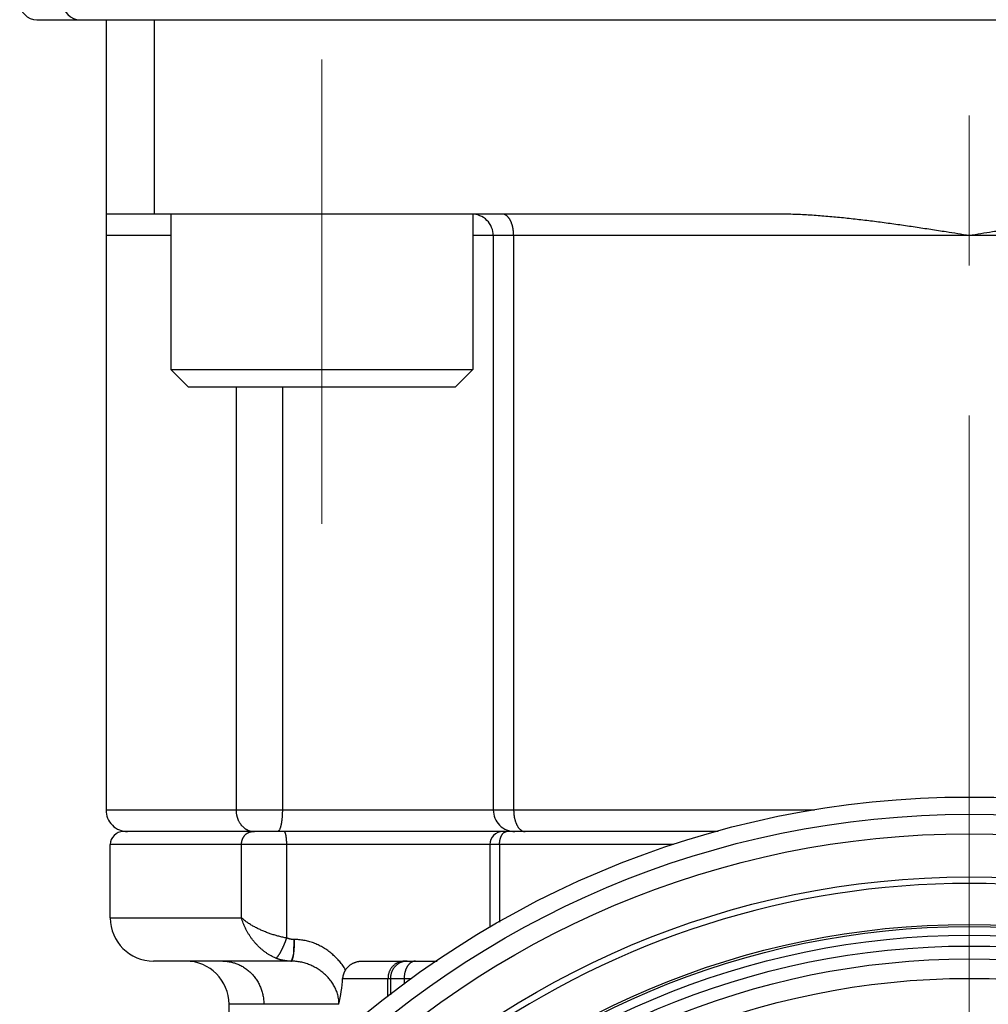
# Model space of a CAD drawing. Header units: millimetres. Extents: x 0 to 1300, y 0 to 891.
# Tile 40 of 142: x 158 to 180, y 490 to 512. Entities that reach past the tile are written whole.
import ezdxf

# ---------------------------------------------------------------- set-up
doc = ezdxf.new("R2010")
doc.units = ezdxf.units.MM
doc.header["$LTSCALE"] = 0.547069
doc.linetypes.add('CENTER', pattern=[50.8, 31.75, -6.35, 6.35, -6.35])
for name, color, linetype in [('NoLayerName_001', 7, 'Continuous'), ('NoLayerName_004', 7, 'Continuous'), ('NoLayerName_007', 7, 'Continuous')]:
    doc.layers.add(name, color=color, linetype=linetype)

msp = doc.modelspace()

# ---------------------------------------------------------------- linework, layer by layer
at = {"layer": 'NoLayerName_001', "color": 4, "linetype": 'CENTER', "lineweight": 13}
msp.add_line((180, 614.4913), (180, 453.4413), dxfattribs=at)
at = {"layer": 'NoLayerName_001', "color": 7, "linetype": 'Continuous', "lineweight": 25}
msp.add_line((158.4, 512.4913), (201.6, 512.4913), dxfattribs=at)
at = {"layer": 'NoLayerName_001', "color": 2, "linetype": 'CENTER', "lineweight": 13}
msp.add_line((165, 500.8151), (165, 511.5674), dxfattribs=at)
at = {"layer": 'NoLayerName_001', "color": 110, "linetype": 'Continuous', "lineweight": 25}
for p, q in [((161.5, 507.9913), (161.5, 504.3913)), ((168.5, 507.9913), (168.5, 504.3913)), ((161.5, 504.3913), (161.9, 503.9913)), ((161.5, 504.3913), (168.5, 504.3913)), ((168.5, 504.3913), (168.1, 503.9913)), ((161.9, 503.9913), (168.1, 503.9913))]:
    msp.add_line(p, q, dxfattribs=at)
at = {"layer": 'NoLayerName_001', "color": 7, "linetype": 'Continuous', "lineweight": 25}
for radius in [21.15, 17.8]:
    msp.add_circle((180, 472.4913), radius, dxfattribs=at)
for centre in [(158.4, 512.8913), (159.4, 512.8913)]:
    msp.add_arc(centre, 0.4, 180, 270, dxfattribs=at)
at = {"layer": 'NoLayerName_004', "color": 7, "linetype": 'Continuous', "lineweight": 25}
for radius in [22, 20.15, 19.05, 19]:
    msp.add_circle((180, 472.4913), radius, dxfattribs=at)
at = {"layer": 'NoLayerName_004', "color": 8, "linetype": 'Continuous', "lineweight": 25}
for radius in [21.6, 18.8, 18.5491, 18.2499]:
    msp.add_circle((180, 472.4913), radius, dxfattribs=at)
at = {"layer": 'NoLayerName_004', "color": 7, "linetype": 'Continuous', "lineweight": 25}
msp.add_arc((180, 472.4913), 20, 20.13421, 159.86579, dxfattribs=at)
at = {"layer": 'NoLayerName_007', "color": 7, "linetype": 'Continuous', "lineweight": 25}
for p, q in [((160, 512.4913), (160, 494.1913)), ((161.1254, 507.9913), (161.1254, 512.4913)), ((175.5, 507.9913), (160, 507.9913)), ((168.9715, 507.4913), (168.9715, 494.1913)), ((174.183, 493.6913), (160.4, 493.6913)), ((160.1, 491.6913), (160.1, 493.3913)), ((168.8909, 493.3913), (168.8909, 491.4675)), ((164.2907, 490.6913), (161.1, 490.6913)), ((165.9359, 490.6913), (167.6681, 490.6913)), ((162.85, 486.2442), (162.85, 489.6913))]:
    msp.add_line(p, q, dxfattribs=at)
at = {"layer": 'NoLayerName_007', "color": 8, "linetype": 'Continuous', "lineweight": 25}
for p, q in [((161.5, 507.4913), (160, 507.4913)), ((191.5, 507.4913), (168.5, 507.4913)), ((169.4436, 507.4913), (169.4436, 494.1913)), ((163.0128, 503.9913), (163.0128, 494.1913)), ((164.0853, 503.9913), (164.0853, 494.1913)), ((160, 494.1913), (176.4155, 494.1913)), ((173.1433, 493.3913), (160.1, 493.3913)), ((163.1395, 491.6913), (163.1395, 493.3913)), ((164.1869, 491.2253), (164.1869, 493.3913)), ((169.1175, 493.3913), (169.1175, 491.5934)), ((160.1, 491.6913), (163.1395, 491.6913)), ((165.481, 490.2913), (166.9071, 490.2913)), ((166.5325, 489.8664), (166.5325, 490.2913)), ((166.5893, 490.2913), (166.5893, 489.9109)), ((166.9071, 490.2913), (167.0763, 490.2913)), ((166.9071, 490.2913), (166.9071, 490.1591)), ((165.3975, 489.6913), (162.85, 489.6913))]:
    msp.add_line(p, q, dxfattribs=at)
at = {"layer": 'NoLayerName_007', "color": 7, "linetype": 'Continuous', "lineweight": 25}
for centre, radius, start, end in [((168.4715, 507.4913), 0.5, 0, 90.00005), ((160.5, 494.1913), 0.5, 180, 270.00168), ((169.4715, 494.1913), 0.5, 180, 270.00013), ((160.4, 493.3913), 0.3, 89.99993, 180), ((169.1909, 493.3913), 0.3, 90, 180), ((161.1, 491.6913), 1, 180, 270), ((161.85, 489.6913), 1, 0, 90), ((161.2513, 490.5743), 4.2391, 347.97757, 356.17228)]:
    msp.add_arc(centre, radius, start, end, dxfattribs=at)
at = {"layer": 'NoLayerName_007', "color": 8, "linetype": 'Continuous', "lineweight": 25}
for centre, radius, start, end in [((163.4377, 494.0496), 0.3583, 263.00635, 269.97678), ((166.914, 490.3266), 0.3647, 90.05866, 101.82556)]:
    msp.add_arc(centre, radius, start, end, dxfattribs=at)
for points, knots in [([(169.4436, 507.4913), (169.4436, 507.4971), (169.4436, 507.5087), (169.4431, 507.5262), (169.4423, 507.5437), (169.4411, 507.5611), (169.4397, 507.5785), (169.4379, 507.5959), (169.4357, 507.6133), (169.4332, 507.6306), (169.4304, 507.6479), (169.4272, 507.6652), (169.4237, 507.6823), (169.4198, 507.6994), (169.4155, 507.7165), (169.4108, 507.7334), (169.4057, 507.7501), (169.4002, 507.7668), (169.3942, 507.7832), (169.3878, 507.7995), (169.3808, 507.8156), (169.3733, 507.8314), (169.3653, 507.8469), (169.3568, 507.8622), (169.3477, 507.8771), (169.3379, 507.8916), (169.3275, 507.9057), (169.3165, 507.9192), (169.3047, 507.9321), (169.292, 507.9442), (169.2783, 507.9554), (169.2635, 507.9655), (169.2479, 507.9742), (169.2315, 507.9815), (169.2146, 507.9869), (169.1973, 507.9906), (169.1855, 507.9909), (169.1797, 507.9913)], [0, 0, 0, 0, 0.01746569, 0.03493762, 0.05241523, 0.0698982, 0.0873864, 0.10487998, 0.12237931, 0.13988504, 0.15739809, 0.17491963, 0.19245116, 0.20999273, 0.22753798, 0.24508014, 0.26261418, 0.28013692, 0.29764718, 0.31514593, 0.33263645, 0.35012446, 0.36761824, 0.38512087, 0.40261807, 0.42009804, 0.43755586, 0.45499542, 0.47244174, 0.4899515, 0.50761667, 0.52548373, 0.54343067, 0.56133344, 0.57910594, 0.59671445, 0.61419426, 0.61419426, 0.61419426, 0.61419426]), ([(163.0128, 494.1913), (163.013, 494.1835), (163.0131, 494.1678), (163.0146, 494.1444), (163.0169, 494.121), (163.0202, 494.0976), (163.0244, 494.0744), (163.0296, 494.0514), (163.0357, 494.0286), (163.0428, 494.006), (163.0509, 493.9838), (163.06, 493.9619), (163.07, 493.9404), (163.081, 493.9193), (163.093, 493.8988), (163.1059, 493.8789), (163.1196, 493.8596), (163.1343, 493.8411), (163.1498, 493.8233), (163.1663, 493.8064), (163.1834, 493.7903), (163.1956, 493.7806), (163.2016, 493.7756)], [0, 0, 0, 0, 0.02343379, 0.04691551, 0.0704374, 0.09399259, 0.11757534, 0.14118131, 0.16480778, 0.18845396, 0.21212119, 0.23581326, 0.25953489, 0.28327554, 0.30701591, 0.33073846, 0.35442808, 0.37807272, 0.40166398, 0.42519777, 0.44867492, 0.47210188, 0.47210188, 0.47210188, 0.47210188]), ([(164.0853, 494.1913), (164.0853, 494.1851), (164.0853, 494.1727), (164.085, 494.1542), (164.0847, 494.1356), (164.0842, 494.1171), (164.0835, 494.0985), (164.0827, 494.08), (164.0817, 494.0614), (164.0805, 494.0429), (164.0791, 494.0244), (164.0775, 494.0059), (164.0758, 493.9874), (164.0738, 493.969), (164.0716, 493.9506), (164.0692, 493.9322), (164.0666, 493.9139), (164.0637, 493.8955), (164.0606, 493.8773), (164.0571, 493.8591), (164.0534, 493.8409), (164.0492, 493.8228), (164.0446, 493.8048), (164.0396, 493.7869), (164.0338, 493.7692), (164.0273, 493.7518), (164.022, 493.7407), (164.0194, 493.7351)], [0, 0, 0, 0, 0.01854261, 0.03709345, 0.05565045, 0.07421173, 0.09277556, 0.11134036, 0.12990475, 0.14846752, 0.16702766, 0.18558436, 0.20413702, 0.22268526, 0.24122891, 0.25976805, 0.27830302, 0.29683491, 0.31536659, 0.33390253, 0.35244896, 0.37101401, 0.38960726, 0.40821483, 0.42680034, 0.44534895, 0.46387756, 0.46387756, 0.46387756, 0.46387756]), ([(169.4436, 494.1913), (169.4437, 494.1846), (169.4437, 494.1711), (169.4444, 494.151), (169.4454, 494.1308), (169.4469, 494.1107), (169.4488, 494.0906), (169.4512, 494.0705), (169.4541, 494.0505), (169.4574, 494.0305), (169.4612, 494.0107), (169.4655, 493.9909), (169.4704, 493.9713), (169.4757, 493.9519), (169.4816, 493.9326), (169.488, 493.9135), (169.495, 493.8946), (169.5026, 493.8759), (169.5109, 493.8576), (169.5198, 493.8395), (169.5295, 493.8219), (169.54, 493.8046), (169.5514, 493.7879), (169.5636, 493.7718), (169.5769, 493.7565), (169.591, 493.7421), (169.6015, 493.7337), (169.6066, 493.7293)], [0, 0, 0, 0, 0.02011632, 0.04027137, 0.0604561, 0.08066215, 0.10088188, 0.12110844, 0.14133587, 0.16155908, 0.18177396, 0.20197746, 0.22216761, 0.24234363, 0.26250595, 0.28265636, 0.30279647, 0.32292489, 0.34304459, 0.36316531, 0.3833042, 0.4034864, 0.42372555, 0.44396989, 0.46417156, 0.48431188, 0.50440696, 0.50440696, 0.50440696, 0.50440696]), ([(163.1395, 493.3913), (163.1396, 493.3962), (163.1397, 493.4062), (163.1407, 493.4211), (163.1422, 493.436), (163.1444, 493.4508), (163.1473, 493.4656), (163.1508, 493.4802), (163.1549, 493.4947), (163.1597, 493.5089), (163.1651, 493.523), (163.1713, 493.5368), (163.178, 493.5503), (163.1855, 493.5635), (163.1935, 493.5763), (163.2022, 493.5887), (163.2115, 493.6006), (163.2214, 493.612), (163.2319, 493.6228), (163.2429, 493.633), (163.2544, 493.6425), (163.2626, 493.6482), (163.2666, 493.6511)], [0, 0, 0, 0, 0.01490508, 0.02984417, 0.04481175, 0.05980298, 0.07481392, 0.08984179, 0.10488509, 0.11994389, 0.13501996, 0.15011703, 0.1652397, 0.18037975, 0.1955209, 0.21064836, 0.22574957, 0.24081475, 0.25583743, 0.27081507, 0.28574971, 0.30064854, 0.30064854, 0.30064854, 0.30064854]), ([(163.2016, 493.7756), (163.2044, 493.7734), (163.2099, 493.7691), (163.2184, 493.7629), (163.2271, 493.7569), (163.2359, 493.7512), (163.2449, 493.7456), (163.254, 493.7403), (163.2633, 493.7353), (163.2728, 493.7304), (163.2824, 493.7259), (163.2921, 493.7216), (163.3019, 493.7175), (163.3119, 493.7138), (163.3219, 493.7103), (163.332, 493.7071), (163.3422, 493.7041), (163.3525, 493.7015), (163.3628, 493.6991), (163.3732, 493.6971), (163.3836, 493.6953), (163.3906, 493.6944), (163.394, 493.6939)], [0, 0, 0, 0, 0.01052319, 0.02104579, 0.03157236, 0.04210796, 0.05265824, 0.06322833, 0.07381717, 0.08442125, 0.09503702, 0.10566095, 0.11628953, 0.12691932, 0.13754701, 0.14816937, 0.15878339, 0.16938623, 0.1799753, 0.19054826, 0.20110311, 0.21163818, 0.21163818, 0.21163818, 0.21163818]), ([(163.2666, 493.6511), (163.2685, 493.6523), (163.2722, 493.6548), (163.2779, 493.6583), (163.2837, 493.6617), (163.2896, 493.6649), (163.2956, 493.668), (163.3017, 493.6709), (163.3079, 493.6736), (163.3142, 493.6761), (163.3206, 493.6785), (163.327, 493.6806), (163.3336, 493.6826), (163.3401, 493.6844), (163.3467, 493.686), (163.3534, 493.6874), (163.36, 493.6886), (163.3668, 493.6895), (163.3735, 493.6903), (163.3802, 493.6909), (163.3869, 493.6912), (163.3914, 493.6912), (163.3937, 493.6913)], [0, 0, 0, 0, 0.0067174, 0.01343413, 0.02015418, 0.02688171, 0.03362113, 0.04037625, 0.04714599, 0.0539274, 0.06071749, 0.06751336, 0.07431219, 0.08111123, 0.08790792, 0.09469984, 0.10148476, 0.10826071, 0.11502596, 0.12177909, 0.12851901, 0.13524501, 0.13524501, 0.13524501, 0.13524501]), ([(163.9955, 493.701), (163.9952, 493.7007), (163.9946, 493.7002), (163.9937, 493.6994), (163.9927, 493.6986), (163.9918, 493.6979), (163.9908, 493.6972), (163.9898, 493.6965), (163.9888, 493.6959), (163.9877, 493.6953), (163.9866, 493.6947), (163.9855, 493.6941), (163.9844, 493.6936), (163.9832, 493.6932), (163.9821, 493.6927), (163.9809, 493.6924), (163.9797, 493.692), (163.9786, 493.6918), (163.9774, 493.6916), (163.9762, 493.6914), (163.975, 493.6913), (163.9742, 493.6913), (163.9738, 493.6913)], [0, 0, 0, 0, 0.001203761, 0.00240643, 0.003609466, 0.004814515, 0.006023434, 0.007238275, 0.008459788, 0.009686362, 0.010916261, 0.012147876, 0.013379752, 0.014610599, 0.015839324, 0.017065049, 0.018287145, 0.019505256, 0.02071933, 0.021929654, 0.023136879, 0.024342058, 0.024342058, 0.024342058, 0.024342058]), ([(164.0194, 493.7351), (164.0191, 493.7344), (164.0185, 493.7332), (164.0175, 493.7313), (164.0165, 493.7295), (164.0155, 493.7277), (164.0145, 493.7258), (164.0135, 493.724), (164.0124, 493.7222), (164.0113, 493.7204), (164.0102, 493.7187), (164.009, 493.7169), (164.0078, 493.7152), (164.0066, 493.7134), (164.0054, 493.7118), (164.0041, 493.7101), (164.0028, 493.7085), (164.0014, 493.7069), (164, 493.7053), (163.9985, 493.7038), (163.9971, 493.7024), (163.996, 493.7014), (163.9955, 493.701)], [0, 0, 0, 0, 0.002086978, 0.004172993, 0.006259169, 0.008346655, 0.010436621, 0.012530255, 0.014628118, 0.016729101, 0.018831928, 0.020935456, 0.023038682, 0.025140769, 0.027241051, 0.029339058, 0.031434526, 0.033527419, 0.035617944, 0.037706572, 0.03979405, 0.041881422, 0.041881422, 0.041881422, 0.041881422]), ([(164.1869, 493.3913), (164.1869, 493.3948), (164.1869, 493.4017), (164.1868, 493.4121), (164.1866, 493.4226), (164.1864, 493.433), (164.186, 493.4434), (164.1856, 493.4538), (164.1852, 493.4642), (164.1846, 493.4747), (164.1839, 493.4851), (164.1832, 493.4956), (164.1823, 493.5061), (164.1813, 493.5166), (164.1802, 493.5271), (164.1791, 493.5377), (164.1778, 493.5481), (164.1764, 493.5586), (164.175, 493.5689), (164.1734, 493.5792), (164.1718, 493.5894), (164.17, 493.5994), (164.1682, 493.6093), (164.1663, 493.6191), (164.164, 493.6289), (164.1613, 493.6388), (164.158, 493.6489), (164.154, 493.6591), (164.1493, 493.6697), (164.1439, 493.6796), (164.1372, 493.6891), (164.1299, 493.6902), (164.1268, 493.6913)], [0, 0, 0, 0, 0.01043702, 0.0208617, 0.03127874, 0.04169288, 0.05210898, 0.06253199, 0.07296693, 0.08341894, 0.09389322, 0.10439512, 0.11493004, 0.12549919, 0.13608724, 0.14667487, 0.15724276, 0.16777157, 0.17824199, 0.18863473, 0.19893051, 0.20911013, 0.21915911, 0.22913501, 0.2391562, 0.24935192, 0.259863, 0.27084234, 0.28245349, 0.29439865, 0.3053024, 0.31514449, 0.31514449, 0.31514449, 0.31514449]), ([(169.1299, 493.5061), (169.1308, 493.5096), (169.1324, 493.5167), (169.1352, 493.5273), (169.1383, 493.5378), (169.1416, 493.5482), (169.1453, 493.5586), (169.1493, 493.5691), (169.1537, 493.5795), (169.1585, 493.5899), (169.1637, 493.6002), (169.1693, 493.6103), (169.1753, 493.6202), (169.1818, 493.6298), (169.1887, 493.639), (169.196, 493.6476), (169.2037, 493.6558), (169.2119, 493.6633), (169.2206, 493.6701), (169.2298, 493.6762), (169.2393, 493.6815), (169.2462, 493.6841), (169.2495, 493.6855)], [0, 0, 0, 0, 0.01094217, 0.02184443, 0.03274805, 0.0436958, 0.05473198, 0.06590223, 0.07724054, 0.08871436, 0.10027151, 0.11186362, 0.1234469, 0.13498311, 0.14644072, 0.15779631, 0.16903614, 0.18015807, 0.19117358, 0.20210978, 0.21301135, 0.22394186, 0.22394186, 0.22394186, 0.22394186]), ([(169.2495, 493.6855), (169.2502, 493.6857), (169.2516, 493.6862), (169.2536, 493.6869), (169.2557, 493.6875), (169.2578, 493.6881), (169.2599, 493.6886), (169.2621, 493.6891), (169.2642, 493.6896), (169.2663, 493.69), (169.2685, 493.6903), (169.2707, 493.6906), (169.2728, 493.6908), (169.275, 493.691), (169.2772, 493.6912), (169.2793, 493.6913), (169.2808, 493.6913), (169.2815, 493.6913)], [0, 0, 0, 0, 0.002170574, 0.004345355, 0.006523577, 0.008704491, 0.01088737, 0.013071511, 0.015256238, 0.017440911, 0.019624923, 0.021807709, 0.02398875, 0.026167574, 0.028343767, 0.03051697, 0.032686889, 0.032686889, 0.032686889, 0.032686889]), ([(169.6066, 493.7293), (169.6073, 493.7288), (169.6088, 493.7276), (169.6111, 493.7259), (169.6134, 493.7242), (169.6157, 493.7225), (169.6181, 493.7209), (169.6205, 493.7193), (169.6229, 493.7177), (169.6253, 493.7162), (169.6278, 493.7147), (169.6302, 493.7133), (169.6327, 493.7118), (169.6352, 493.7105), (169.6378, 493.7091), (169.6403, 493.7078), (169.6429, 493.7066), (169.6455, 493.7054), (169.6481, 493.7042), (169.6508, 493.7031), (169.6534, 493.702), (169.6552, 493.7013), (169.6561, 493.701)], [0, 0, 0, 0, 0.002859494, 0.005718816, 0.008578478, 0.011439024, 0.014301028, 0.017165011, 0.020030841, 0.02289808, 0.025766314, 0.028635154, 0.031504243, 0.034373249, 0.037241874, 0.04010985, 0.042976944, 0.045842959, 0.048707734, 0.051571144, 0.054433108, 0.057293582, 0.057293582, 0.057293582, 0.057293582]), ([(169.6561, 493.701), (169.6572, 493.7006), (169.6594, 493.6997), (169.6627, 493.6986), (169.666, 493.6976), (169.6694, 493.6966), (169.6728, 493.6957), (169.6762, 493.6949), (169.6797, 493.6941), (169.6831, 493.6935), (169.6866, 493.6929), (169.6901, 493.6924), (169.6936, 493.692), (169.6971, 493.6917), (169.7006, 493.6914), (169.7041, 493.6913), (169.7064, 493.6913), (169.7076, 493.6913)], [0, 0, 0, 0, 0.003496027, 0.006999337, 0.01050859, 0.014022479, 0.017539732, 0.021059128, 0.024579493, 0.028099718, 0.031618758, 0.035135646, 0.038649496, 0.042159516, 0.045665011, 0.049165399, 0.052660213, 0.052660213, 0.052660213, 0.052660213]), ([(169.1175, 493.3913), (169.1175, 493.3932), (169.1175, 493.3971), (169.1176, 493.4028), (169.1177, 493.4086), (169.1179, 493.4144), (169.1182, 493.4202), (169.1186, 493.426), (169.119, 493.4317), (169.1194, 493.4375), (169.1199, 493.4433), (169.1205, 493.449), (169.1212, 493.4548), (169.1219, 493.4605), (169.1227, 493.4663), (169.1235, 493.472), (169.1244, 493.4777), (169.1254, 493.4834), (169.1264, 493.4891), (169.1275, 493.4948), (169.1287, 493.5004), (169.1295, 493.5042), (169.1299, 493.5061)], [0, 0, 0, 0, 0.00578182, 0.01156563, 0.01735112, 0.023138, 0.02892597, 0.03471476, 0.04050409, 0.04629369, 0.05208331, 0.05787268, 0.06366159, 0.06944979, 0.07523708, 0.08102323, 0.08680807, 0.09259145, 0.09837358, 0.10415477, 0.10993543, 0.11571602, 0.11571602, 0.11571602, 0.11571602]), ([(164.1869, 491.2253), (164.1717, 491.2282), (164.1414, 491.2339), (164.096, 491.2437), (164.0509, 491.2541), (164.0058, 491.2653), (163.961, 491.2773), (163.9163, 491.2901), (163.8719, 491.3037), (163.8277, 491.318), (163.7838, 491.3332), (163.7402, 491.349), (163.6969, 491.3657), (163.6539, 491.3831), (163.6112, 491.4013), (163.5689, 491.4203), (163.5269, 491.44), (163.4854, 491.4605), (163.4443, 491.4819), (163.4037, 491.5042), (163.3636, 491.5274), (163.3241, 491.5516), (163.2851, 491.5768), (163.2469, 491.6032), (163.2098, 491.6309), (163.1736, 491.66), (163.151, 491.681), (163.1395, 491.6913)], [0, 0, 0, 0, 0.0463125, 0.092662, 0.1390424, 0.1854478, 0.2318722, 0.27831, 0.3247554, 0.3712029, 0.4176473, 0.4640835, 0.5105066, 0.556912, 0.6032953, 0.6496526, 0.6959833, 0.7422944, 0.7885968, 0.8349047, 0.8812352, 0.9276094, 0.9740292, 1.0204455, 1.0668202, 1.113142, 1.1594305, 1.1594305, 1.1594305, 1.1594305]), ([(163.9357, 490.7592), (163.9166, 490.7677), (163.878, 490.784), (163.8221, 490.8131), (163.7676, 490.8448), (163.7148, 490.8794), (163.6636, 490.9168), (163.6141, 490.9566), (163.5664, 490.9987), (163.5205, 491.043), (163.4765, 491.0892), (163.4346, 491.1373), (163.3946, 491.1869), (163.3568, 491.2381), (163.3212, 491.2906), (163.2879, 491.3445), (163.2568, 491.3997), (163.2282, 491.456), (163.202, 491.5134), (163.1785, 491.5718), (163.1572, 491.631), (163.1456, 491.6713), (163.1395, 491.6913)], [0, 0, 0, 0, 0.0627779, 0.1256503, 0.1886641, 0.2518451, 0.3151995, 0.3787163, 0.4423691, 0.5061177, 0.56991, 0.6336839, 0.6973778, 0.7609723, 0.824462, 0.8878429, 0.9511128, 1.0142717, 1.0773228, 1.1402729, 1.2031329, 1.2659189, 1.2659189, 1.2659189, 1.2659189]), ([(163.9357, 490.7593), (163.94, 490.7621), (163.9488, 490.7672), (163.9599, 490.778), (163.9704, 490.7891), (163.9801, 490.8009), (163.9894, 490.813), (163.9984, 490.8254), (164.007, 490.838), (164.0153, 490.8508), (164.0234, 490.8638), (164.0312, 490.8769), (164.0388, 490.8902), (164.0462, 490.9036), (164.0535, 490.9171), (164.0607, 490.9306), (164.0677, 490.9442), (164.0746, 490.9578), (164.0814, 490.9715), (164.088, 490.9853), (164.0946, 490.9991), (164.101, 491.0129), (164.1074, 491.0268), (164.1136, 491.0407), (164.1198, 491.0547), (164.1259, 491.0687), (164.1318, 491.0828), (164.1377, 491.0969), (164.1435, 491.111), (164.1492, 491.1252), (164.1549, 491.1394), (164.1604, 491.1536), (164.1659, 491.1679), (164.1712, 491.1822), (164.1765, 491.1965), (164.1817, 491.2109), (164.1851, 491.2205), (164.1869, 491.2253)], [0, 0, 0, 0, 0.01525709, 0.03063537, 0.0459634, 0.06123204, 0.07648488, 0.09173956, 0.10700286, 0.12227844, 0.13756731, 0.15286814, 0.16817755, 0.18349036, 0.19879989, 0.21410035, 0.22939213, 0.2446768, 0.2599558, 0.27523052, 0.29050219, 0.30577196, 0.3210409, 0.33630997, 0.35158003, 0.36685182, 0.38212552, 0.39740087, 0.41267756, 0.42795531, 0.44323377, 0.45851259, 0.47379141, 0.48906982, 0.50434742, 0.51962377, 0.53489842, 0.53489842, 0.53489842, 0.53489842]), ([(164.3553, 491.1919), (164.3515, 491.1919), (164.3439, 491.192), (164.3324, 491.1924), (164.3209, 491.1932), (164.3094, 491.1943), (164.298, 491.1956), (164.2865, 491.1973), (164.2751, 491.1992), (164.2638, 491.2015), (164.2525, 491.204), (164.2413, 491.2068), (164.2302, 491.21), (164.2192, 491.2133), (164.2083, 491.217), (164.1975, 491.221), (164.1904, 491.2238), (164.1869, 491.2253)], [0, 0, 0, 0, 0.01146288, 0.02295078, 0.03446011, 0.04598713, 0.05752796, 0.06907867, 0.08063525, 0.09219364, 0.10374983, 0.11529982, 0.12683969, 0.13836559, 0.14987384, 0.1613609, 0.17282343, 0.17282343, 0.17282343, 0.17282343]), ([(164.3466, 490.8439), (164.3475, 490.8496), (164.3494, 490.8611), (164.3518, 490.8783), (164.3539, 490.8956), (164.3559, 490.9129), (164.3576, 490.9302), (164.3591, 490.9476), (164.3605, 490.9649), (164.3617, 490.9823), (164.3627, 490.9997), (164.3636, 491.0171), (164.3643, 491.0345), (164.3648, 491.0519), (164.3652, 491.0694), (164.3654, 491.0868), (164.3655, 491.1042), (164.3655, 491.1216), (164.3653, 491.139), (164.365, 491.1565), (164.3646, 491.1739), (164.3642, 491.1855), (164.3641, 491.1913)], [0, 0, 0, 0, 0.01740668, 0.03481462, 0.05222518, 0.06963827, 0.08705274, 0.10446817, 0.12188496, 0.13930338, 0.15672355, 0.17414544, 0.1915689, 0.20899363, 0.22641923, 0.24384515, 0.26127073, 0.2786952, 0.29611768, 0.31353717, 0.33095259, 0.34836274, 0.34836274, 0.34836274, 0.34836274]), ([(164.3466, 490.8439), (164.3468, 490.8497), (164.3473, 490.8613), (164.348, 490.8786), (164.349, 490.9018), (164.3503, 490.9308), (164.3522, 490.9713), (164.3546, 491.0176), (164.3576, 491.0755), (164.3608, 491.1334), (164.3631, 491.1739), (164.3641, 491.1913)], [0, 0, 0, 0, 0.0173918, 0.03478364, 0.05217558, 0.08695961, 0.12174351, 0.17391923, 0.22609496, 0.29566262, 0.34783825, 0.34783825, 0.34783825, 0.34783825]), ([(165.5499, 490.4919), (165.5395, 490.508), (165.5191, 490.5406), (165.4859, 490.5879), (165.451, 490.6341), (165.4143, 490.679), (165.3759, 490.7226), (165.3359, 490.7648), (165.2943, 490.8055), (165.2512, 490.8446), (165.2066, 490.8821), (165.1608, 490.9178), (165.1136, 490.9516), (165.0652, 490.9835), (165.0156, 491.0134), (164.965, 491.0412), (164.9133, 491.0669), (164.8607, 491.0903), (164.8071, 491.1114), (164.7526, 491.1302), (164.6974, 491.1466), (164.6414, 491.1605), (164.5848, 491.1719), (164.5278, 491.1808), (164.4704, 491.1872), (164.4129, 491.1912), (164.3745, 491.1914), (164.3553, 491.1919)], [0, 0, 0, 0, 0.0575739, 0.1153238, 0.173222, 0.2312392, 0.2893455, 0.3475111, 0.4057062, 0.4639023, 0.5220725, 0.5801921, 0.6382391, 0.6961952, 0.7540464, 0.8117959, 0.8694622, 0.9270688, 0.984644, 1.0422211, 1.0998389, 1.1575177, 1.2152325, 1.2729506, 1.3306392, 1.3882654, 1.4457979, 1.4457979, 1.4457979, 1.4457979]), ([(162.7033, 490.6913), (162.7202, 490.6908), (162.7542, 490.6905), (162.8051, 490.6859), (162.8557, 490.6787), (162.9059, 490.6687), (162.9556, 490.6559), (163.0045, 490.6404), (163.0524, 490.6222), (163.0993, 490.6014), (163.1448, 490.578), (163.189, 490.5522), (163.2317, 490.524), (163.2728, 490.4935), (163.3122, 490.461), (163.3499, 490.4264), (163.3857, 490.3899), (163.4195, 490.3516), (163.4513, 490.3115), (163.481, 490.2699), (163.5085, 490.2268), (163.5339, 490.1824), (163.557, 490.1368), (163.5777, 490.09), (163.5961, 490.0422), (163.6121, 489.9935), (163.6257, 489.9441), (163.6368, 489.8942), (163.6455, 489.8437), (163.6516, 489.793), (163.6556, 489.7422), (163.6558, 489.7082), (163.6563, 489.6913)], [0, 0, 0, 0, 0.0508792, 0.1018996, 0.153034, 0.2042507, 0.2555157, 0.3067945, 0.3580545, 0.4092691, 0.4604432, 0.5115941, 0.5627324, 0.6138632, 0.6649867, 0.7161002, 0.767199, 0.8182844, 0.8693689, 0.9204621, 0.97157, 1.0226959, 1.0738414, 1.1250074, 1.1761946, 1.2273963, 1.2785973, 1.3297784, 1.3809172, 1.4319899, 1.482972, 1.5338397, 1.5338397, 1.5338397, 1.5338397]), ([(164.2809, 490.6913), (164.2731, 490.6914), (164.2574, 490.6914), (164.2339, 490.6924), (164.2104, 490.694), (164.1869, 490.6961), (164.1634, 490.6989), (164.14, 490.7023), (164.1166, 490.7062), (164.0934, 490.7108), (164.0703, 490.716), (164.0473, 490.7217), (164.0246, 490.728), (164.002, 490.7349), (163.9796, 490.7425), (163.9575, 490.7505), (163.943, 490.7564), (163.9357, 490.7592)], [0, 0, 0, 0, 0.0234821, 0.04701525, 0.07059206, 0.09420486, 0.11784571, 0.14150655, 0.16517919, 0.1888554, 0.212527, 0.23618587, 0.25982407, 0.28343383, 0.3070077, 0.33053856, 0.35401971, 0.35401971, 0.35401971, 0.35401971]), ([(164.2809, 490.6913), (164.2831, 490.6918), (164.2878, 490.6924), (164.2932, 490.6972), (164.2979, 490.7025), (164.3018, 490.7084), (164.3049, 490.7145), (164.3075, 490.7208), (164.3098, 490.7271), (164.312, 490.7335), (164.3141, 490.7399), (164.3163, 490.7463), (164.3184, 490.7528), (164.3205, 490.7592), (164.3226, 490.7657), (164.3247, 490.7722), (164.3268, 490.7787), (164.3288, 490.7851), (164.3309, 490.7917), (164.3329, 490.7982), (164.3349, 490.8047), (164.3369, 490.8112), (164.3389, 490.8177), (164.3408, 490.8243), (164.3428, 490.8308), (164.3447, 490.8373), (164.346, 490.8417), (164.3466, 490.8439)], [0, 0, 0, 0, 0.00667068, 0.01375268, 0.02103946, 0.0280604, 0.03489376, 0.0416451, 0.0483737, 0.05510781, 0.06185642, 0.06861874, 0.07539344, 0.08217915, 0.08897454, 0.09577824, 0.10258892, 0.10940521, 0.11622577, 0.12304924, 0.12987429, 0.13669955, 0.14352367, 0.15034531, 0.15716312, 0.16397574, 0.17078184, 0.17078184, 0.17078184, 0.17078184]), ([(164.2907, 490.6913), (164.2928, 490.6918), (164.2975, 490.6924), (164.3028, 490.6972), (164.3073, 490.7025), (164.3112, 490.7083), (164.3145, 490.7143), (164.3172, 490.7204), (164.3196, 490.7265), (164.3217, 490.7328), (164.3238, 490.7391), (164.3257, 490.7454), (164.3276, 490.7518), (164.3294, 490.7582), (164.3311, 490.7647), (164.3328, 490.7712), (164.3343, 490.7777), (164.3358, 490.7843), (164.3372, 490.7909), (164.3386, 490.7975), (164.3399, 490.8041), (164.3411, 490.8107), (164.3423, 490.8173), (164.3435, 490.824), (164.3446, 490.8306), (164.3456, 490.8372), (164.3463, 490.8417), (164.3466, 490.8439)], [0, 0, 0, 0, 0.00654369, 0.01351625, 0.02072224, 0.02766903, 0.03441095, 0.04104684, 0.04764297, 0.05424041, 0.06085741, 0.06749451, 0.07415055, 0.08082415, 0.08751375, 0.09421758, 0.10093373, 0.10766011, 0.11439448, 0.12113449, 0.12787764, 0.1346213, 0.14136278, 0.14809924, 0.15482777, 0.1615454, 0.16824906, 0.16824906, 0.16824906, 0.16824906]), ([(165.3975, 489.6913), (165.3968, 489.7095), (165.3965, 489.7459), (165.3905, 489.8005), (165.3815, 489.8547), (165.3689, 489.9083), (165.3531, 489.9612), (165.3341, 490.013), (165.3121, 490.0636), (165.2872, 490.1127), (165.2595, 490.1602), (165.2292, 490.2059), (165.1964, 490.2499), (165.1614, 490.2922), (165.1243, 490.3325), (165.0853, 490.371), (165.0445, 490.4076), (165.002, 490.4422), (164.958, 490.4749), (164.9126, 490.5054), (164.8658, 490.5338), (164.8177, 490.5601), (164.7685, 490.5841), (164.7181, 490.606), (164.6668, 490.6255), (164.6146, 490.6426), (164.5617, 490.6573), (164.5081, 490.6695), (164.4541, 490.6791), (164.3998, 490.686), (164.3453, 490.6905), (164.3089, 490.6908), (164.2907, 490.6913)], [0, 0, 0, 0, 0.054583, 0.109353, 0.1642966, 0.21938, 0.2745526, 0.3297513, 0.3849043, 0.4399381, 0.4948485, 0.5496917, 0.6045087, 0.6593234, 0.7141438, 0.7689639, 0.823765, 0.8785281, 0.9332645, 0.9879909, 1.0427224, 1.0974728, 1.1522553, 1.2070832, 1.2619685, 1.3168953, 1.3718253, 1.4267235, 1.4815602, 1.5363124, 1.5909651, 1.6455127, 1.6455127, 1.6455127, 1.6455127]), ([(166.8393, 490.6835), (166.8307, 490.6814), (166.8134, 490.6776), (166.7882, 490.669), (166.7634, 490.6588), (166.7393, 490.6468), (166.7161, 490.633), (166.6937, 490.6177), (166.6724, 490.6008), (166.6524, 490.5826), (166.6336, 490.5629), (166.6163, 490.542), (166.6005, 490.52), (166.5864, 490.4969), (166.5738, 490.4729), (166.5629, 490.4482), (166.5536, 490.4228), (166.5459, 490.397), (166.5399, 490.3708), (166.5357, 490.3444), (166.5329, 490.3178), (166.5328, 490.3001), (166.5325, 490.2913)], [0, 0, 0, 0, 0.02648307, 0.05311576, 0.0798924, 0.10679696, 0.13380594, 0.16089123, 0.18802276, 0.21517121, 0.24231055, 0.26942081, 0.29649791, 0.32355577, 0.35059999, 0.37762595, 0.40462081, 0.43156542, 0.45843633, 0.48520764, 0.51185297, 0.53834743, 0.53834743, 0.53834743, 0.53834743]), ([(166.8303, 490.6608), (166.8233, 490.6576), (166.8091, 490.6515), (166.7888, 490.6403), (166.769, 490.6281), (166.7499, 490.6147), (166.7316, 490.6001), (166.7141, 490.5845), (166.6976, 490.5678), (166.682, 490.5502), (166.6675, 490.5317), (166.6541, 490.5124), (166.642, 490.4923), (166.631, 490.4715), (166.6213, 490.4502), (166.6129, 490.4283), (166.6057, 490.406), (166.5998, 490.3834), (166.5951, 490.3605), (166.5918, 490.3375), (166.5897, 490.3144), (166.5896, 490.299), (166.5893, 490.2913)], [0, 0, 0, 0, 0.02307608, 0.04624636, 0.0695035, 0.09283638, 0.1162312, 0.13967277, 0.16314552, 0.18663473, 0.21012761, 0.23361441, 0.25709119, 0.28055965, 0.30401769, 0.32745881, 0.35087307, 0.37424807, 0.39756993, 0.42082425, 0.44399709, 0.46707594, 0.46707594, 0.46707594, 0.46707594]), ([(166.9796, 490.6913), (166.9763, 490.6912), (166.9695, 490.6912), (166.9593, 490.6908), (166.9491, 490.6901), (166.9389, 490.6891), (166.9287, 490.6878), (166.9186, 490.6863), (166.9085, 490.6845), (166.8984, 490.6825), (166.8884, 490.6802), (166.8785, 490.6776), (166.8687, 490.6747), (166.8589, 490.6717), (166.8492, 490.6683), (166.8397, 490.6647), (166.8334, 490.6621), (166.8303, 490.6608)], [0, 0, 0, 0, 0.01017398, 0.02037067, 0.03058703, 0.04081982, 0.05106564, 0.06132095, 0.07158211, 0.0818454, 0.09210707, 0.10236335, 0.11261047, 0.12284475, 0.13306255, 0.14326036, 0.15343481, 0.15343481, 0.15343481, 0.15343481]), ([(167.1703, 490.6913), (167.1676, 490.6912), (167.1621, 490.6912), (167.1539, 490.6905), (167.1457, 490.6895), (167.1375, 490.6881), (167.1294, 490.6864), (167.1214, 490.6843), (167.1134, 490.6818), (167.1056, 490.679), (167.0979, 490.6759), (167.0904, 490.6724), (167.083, 490.6687), (167.0758, 490.6646), (167.0687, 490.6603), (167.0618, 490.6558), (167.0551, 490.651), (167.0485, 490.6459), (167.0422, 490.6407), (167.036, 490.6353), (167.0299, 490.6297), (167.026, 490.6258), (167.0241, 490.6239)], [0, 0, 0, 0, 0.00822166, 0.0164603, 0.02471634, 0.03298873, 0.04127518, 0.04957232, 0.05787581, 0.06618055, 0.07448085, 0.08277073, 0.0910495, 0.09932138, 0.10758945, 0.11585544, 0.12411978, 0.13238173, 0.14063942, 0.14888997, 0.15712954, 0.16535344, 0.16535344, 0.16535344, 0.16535344]), ([(167.0241, 490.6239), (167.02, 490.6195), (167.0117, 490.6109), (167.0004, 490.597), (166.9898, 490.5826), (166.9799, 490.5676), (166.9706, 490.5522), (166.9621, 490.5363), (166.9542, 490.5201), (166.947, 490.5036), (166.9404, 490.4868), (166.9344, 490.4697), (166.929, 490.4523), (166.9243, 490.4348), (166.9202, 490.4171), (166.9166, 490.3992), (166.9136, 490.3813), (166.9112, 490.3633), (166.9094, 490.3453), (166.9081, 490.3272), (166.9073, 490.3092), (166.9072, 490.2973), (166.9071, 490.2913)], [0, 0, 0, 0, 0.01787801, 0.03577342, 0.05369784, 0.07165164, 0.08962584, 0.10761811, 0.12563636, 0.14368581, 0.1617686, 0.179884, 0.19802865, 0.21619681, 0.23438052, 0.25256986, 0.27075313, 0.28891701, 0.30704679, 0.32512647, 0.34313898, 0.36106626, 0.36106626, 0.36106626, 0.36106626])]:
    msp.add_open_spline(points, degree=3, knots=knots, dxfattribs=at)
at = {"layer": 'NoLayerName_007', "color": 7, "linetype": 'Continuous', "lineweight": 25}
for points, knots in [([(180, 507.4913), (179.8209, 507.5195), (179.5225, 507.5669), (179.1643, 507.6225), (178.9253, 507.6589), (178.746, 507.6858), (178.5667, 507.7121), (178.3873, 507.7379), (178.2077, 507.763), (178.0281, 507.7874), (177.8484, 507.811), (177.6686, 507.8336), (177.4886, 507.8553), (177.3085, 507.8759), (177.1283, 507.8953), (176.9479, 507.9133), (176.7673, 507.9299), (176.5866, 507.9449), (176.4058, 507.9583), (176.2248, 507.9697), (176.0437, 507.979), (175.8625, 507.9859), (175.6813, 507.9905), (175.5604, 507.9908), (175.5, 507.9913)], [0, 0, 0, 0, 0.5438337, 0.9064049, 1.0876883, 1.2689679, 1.4502428, 1.6315127, 1.8127779, 1.9940398, 2.1753005, 2.3565633, 2.5378292, 2.7190981, 2.9003716, 3.0816537, 3.262951, 3.4442727, 3.625618, 3.8069655, 3.988298, 4.1696063, 4.3508895, 4.5321566, 4.5321566, 4.5321566, 4.5321566]), ([(184.5, 507.9913), (184.4396, 507.9908), (184.3187, 507.9905), (184.1375, 507.9859), (183.9563, 507.979), (183.7752, 507.9697), (183.5942, 507.9583), (183.4134, 507.9449), (183.2327, 507.9299), (183.0521, 507.9133), (182.8717, 507.8953), (182.6915, 507.8759), (182.5114, 507.8553), (182.3314, 507.8336), (182.1516, 507.811), (181.9719, 507.7874), (181.7923, 507.763), (181.6127, 507.7379), (181.4333, 507.7121), (181.254, 507.6858), (181.0747, 507.6589), (180.8357, 507.6225), (180.4775, 507.5669), (180.1791, 507.5195), (180, 507.4913)], [0, 0, 0, 0, 0.181267, 0.3625503, 0.5438585, 0.7251911, 0.9065386, 1.0878838, 1.2692055, 1.4505029, 1.631785, 1.8130585, 1.9943273, 2.1755933, 2.356856, 2.5381168, 2.7193787, 2.9006439, 3.0819138, 3.2631887, 3.4444683, 3.6257516, 3.9883229, 4.5321566, 4.5321566, 4.5321566, 4.5321566]), ([(165.5499, 490.4919), (165.5541, 490.4981), (165.5623, 490.5107), (165.5761, 490.5285), (165.5908, 490.5456), (165.6066, 490.5619), (165.6232, 490.5774), (165.6406, 490.592), (165.6589, 490.6058), (165.6778, 490.6185), (165.6973, 490.6303), (165.7174, 490.6411), (165.7379, 490.6508), (165.759, 490.6594), (165.7803, 490.667), (165.8021, 490.6735), (165.824, 490.679), (165.8462, 490.6835), (165.8685, 490.687), (165.8909, 490.6895), (165.9134, 490.691), (165.9284, 490.6911), (165.9359, 490.6913)], [0, 0, 0, 0, 0.02244503, 0.04495931, 0.06754463, 0.09019724, 0.11290876, 0.13566703, 0.15845694, 0.18126125, 0.20406138, 0.22683818, 0.24957724, 0.27228417, 0.29496678, 0.31762886, 0.34027065, 0.36288922, 0.38547891, 0.40803168, 0.43053757, 0.45298507, 0.45298507, 0.45298507, 0.45298507]), ([(165.5499, 490.4919), (165.548, 490.4889), (165.5442, 490.4829), (165.5388, 490.4737), (165.5336, 490.4644), (165.5286, 490.455), (165.5238, 490.4454), (165.5192, 490.4358), (165.5148, 490.426), (165.5106, 490.4161), (165.5067, 490.406), (165.503, 490.3959), (165.4996, 490.3857), (165.4964, 490.3755), (165.4935, 490.3651), (165.4908, 490.3547), (165.4884, 490.3442), (165.4863, 490.3337), (165.4845, 490.3231), (165.483, 490.3125), (165.4818, 490.3019), (165.4813, 490.2948), (165.481, 490.2913)], [0, 0, 0, 0, 0.01066347, 0.02132496, 0.03199048, 0.04266615, 0.05335827, 0.06407172, 0.07480395, 0.0855503, 0.09630633, 0.1070679, 0.11783116, 0.12859263, 0.13934917, 0.15009807, 0.16083704, 0.17156425, 0.18227841, 0.19297874, 0.20366506, 0.21433778, 0.21433778, 0.21433778, 0.21433778])]:
    msp.add_open_spline(points, degree=3, knots=knots, dxfattribs=at)

doc.saveas('drawing.dxf')
